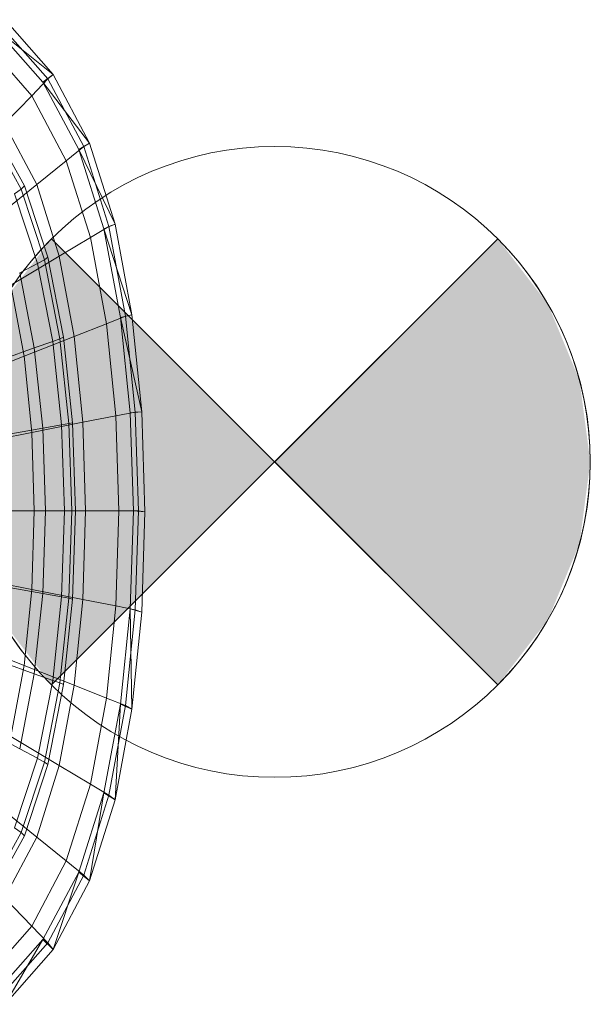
# Model space of a CAD drawing. Header units: metres. Extents: x 397.7 to 427.5, y 12.7 to 28.4.
# Tile 45 of 133: x 404.692 to 404.873, y 27.134 to 27.446. Entities that reach past the tile are written whole.
import ezdxf

# ---------------------------------------------------------------- set-up
doc = ezdxf.new("R2010")
doc.units = ezdxf.units.M
for name, color, linetype, lineweight in [('02_MOBILIARIO', 7, 'Continuous', 18), ('A-DETL-____-MBND', 7, 'Continuous', 18), ('A-DETL-GENF-OTLN', 7, 'Continuous', 18)]:
    doc.layers.add(name, color=color, linetype=linetype, lineweight=lineweight)

# ---------------------------------------------------------------- blocks, each defined once
blk = doc.blocks.new('Family - Rentamans P4-154348-07_ENLLUMENAT_P4')
at = {"layer": 'A-DETL-____-MBND', "color": 253, "true_color": 0xaaaaaa}
for p, q in [((0.23596, 0.32112), (0.22069, 0.33849)), ((0.2327, 0.31866), (0.21762, 0.33569)), ((0.23596, 0.32112), (0.21762, 0.33569)), ((0.23426, 0.31971), (0.21918, 0.33686)), ((0.22917, 0.3144), (0.21467, 0.33089)), ((0.22917, 0.3144), (0.23426, 0.31971)), ((0.2327, 0.31866), (0.23596, 0.32112)), ((0.24405, 0.29737), (0.2327, 0.31866)), ((0.24746, 0.29938), (0.2327, 0.31866)), ((0.23426, 0.31971), (0.23596, 0.32112)), ((0.24562, 0.29825), (0.23426, 0.31971)), ((0.24746, 0.29938), (0.23596, 0.32112)), ((0.22054, 0.30543), (0.22917, 0.3144)), ((0.24008, 0.29377), (0.22917, 0.3144)), ((0.2153, 0.30374), (0.2258, 0.28478)), ((0.21621, 0.30495), (0.22681, 0.2858)), ((0.23071, 0.2862), (0.22054, 0.30543)), ((0.24008, 0.29377), (0.24562, 0.29825)), ((0.24405, 0.29737), (0.24746, 0.29938)), ((0.25202, 0.27221), (0.24405, 0.29737)), ((0.25554, 0.27371), (0.24405, 0.29737)), ((0.24562, 0.29825), (0.24746, 0.29938)), ((0.25359, 0.2729), (0.24562, 0.29825)), ((0.25554, 0.27371), (0.24746, 0.29938)), ((0.23071, 0.2862), (0.24008, 0.29377)), ((0.24775, 0.26941), (0.24008, 0.29377)), ((0.21618, 0.27446), (0.23071, 0.2862)), ((0.22372, 0.28328), (0.2258, 0.28478)), ((0.2258, 0.28478), (0.22681, 0.2858)), ((0.2258, 0.28478), (0.23317, 0.26239)), ((0.22681, 0.2858), (0.23426, 0.26319)), ((0.23785, 0.2635), (0.23071, 0.2862)), ((0.22372, 0.28328), (0.23099, 0.26122)), ((0.24775, 0.26941), (0.25359, 0.2729)), ((0.25202, 0.27221), (0.25554, 0.27371)), ((0.2573, 0.24402), (0.25202, 0.27221)), ((0.26089, 0.24493), (0.25202, 0.27221)), ((0.25359, 0.2729), (0.25554, 0.27371)), ((0.25887, 0.24449), (0.25359, 0.2729)), ((0.26089, 0.24493), (0.25554, 0.27371)), ((0.23785, 0.2635), (0.24775, 0.26941)), ((0.25282, 0.2421), (0.24775, 0.26941)), ((0.22251, 0.25433), (0.23785, 0.2635)), ((0.23099, 0.26122), (0.23317, 0.26239)), ((0.23317, 0.26239), (0.23426, 0.26319)), ((0.23317, 0.26239), (0.23806, 0.23729)), ((0.23426, 0.26319), (0.23919, 0.23784)), ((0.24258, 0.23805), (0.23785, 0.2635)), ((0.22533, 0.25818), (0.23099, 0.26122)), ((0.23099, 0.26122), (0.2358, 0.23649)), ((0.22533, 0.25818), (0.22995, 0.23441)), ((0.2267, 0.23178), (0.22251, 0.25433)), ((0.25282, 0.2421), (0.25887, 0.24449)), ((0.2573, 0.24402), (0.26089, 0.24493)), ((0.26035, 0.21386), (0.2573, 0.24402)), ((0.26398, 0.21415), (0.2573, 0.24402)), ((0.25887, 0.24449), (0.26089, 0.24493)), ((0.26192, 0.2141), (0.25887, 0.24449)), ((0.26398, 0.21415), (0.26089, 0.24493)), ((0.24258, 0.23805), (0.25282, 0.2421)), ((0.25575, 0.21289), (0.25282, 0.2421)), ((0.2267, 0.23178), (0.24258, 0.23805)), ((0.2358, 0.23649), (0.23806, 0.2373)), ((0.23806, 0.23729), (0.23919, 0.23784)), ((0.23806, 0.23729), (0.24088, 0.21045)), ((0.23919, 0.23784), (0.24205, 0.21072)), ((0.24532, 0.21083), (0.24258, 0.23805)), ((0.22004, 0.23089), (0.22995, 0.23441)), ((0.22995, 0.23441), (0.2358, 0.23649)), ((0.22995, 0.23441), (0.23263, 0.20898)), ((0.2358, 0.23649), (0.23859, 0.21004)), ((0.20373, 0.22269), (0.2267, 0.23177)), ((0.22913, 0.20764), (0.2267, 0.23178)), ((0.24532, 0.21083), (0.25575, 0.21289)), ((0.25576, 0.21288), (0.26192, 0.2141)), ((0.25672, 0.18276), (0.25576, 0.21288)), ((0.26398, 0.21415), (0.26035, 0.21386)), ((0.26136, 0.18276), (0.26035, 0.21386)), ((0.26192, 0.2141), (0.26398, 0.21415)), ((0.26293, 0.18276), (0.26192, 0.2141)), ((0.265, 0.1824), (0.26398, 0.21415)), ((0.22913, 0.20764), (0.24532, 0.21083)), ((0.23263, 0.20898), (0.23859, 0.21004)), ((0.23859, 0.21004), (0.24088, 0.21045)), ((0.23859, 0.21004), (0.2395, 0.18276)), ((0.24088, 0.21045), (0.24205, 0.21072)), ((0.24088, 0.21045), (0.24181, 0.18276)), ((0.24205, 0.21072), (0.24299, 0.18276)), ((0.24622, 0.18276), (0.24532, 0.21083)), ((0.2057, 0.20303), (0.22913, 0.20764)), ((0.22254, 0.20719), (0.23263, 0.20898)), ((0.22993, 0.18276), (0.22913, 0.20764)), ((0.23263, 0.20898), (0.23351, 0.18276)), ((0.20635, 0.18276), (0.22993, 0.18276)), ((0.22336, 0.18276), (0.23351, 0.18276)), ((0.22913, 0.15787), (0.22993, 0.18276)), ((0.22993, 0.18276), (0.24622, 0.18276)), ((0.23351, 0.18276), (0.23262, 0.15653)), ((0.23351, 0.18276), (0.2395, 0.18276)), ((0.2395, 0.18276), (0.23859, 0.15548)), ((0.2395, 0.18276), (0.24181, 0.18276)), ((0.24181, 0.18276), (0.24088, 0.15507)), ((0.24181, 0.18276), (0.24299, 0.18276)), ((0.24299, 0.18276), (0.24205, 0.15479)), ((0.24532, 0.15469), (0.24622, 0.18276)), ((0.24622, 0.18276), (0.25672, 0.18276)), ((0.25576, 0.15263), (0.25672, 0.18276)), ((0.25672, 0.18276), (0.26293, 0.18276)), ((0.26035, 0.15166), (0.26136, 0.18276)), ((0.265, 0.1824), (0.26136, 0.18276)), ((0.26192, 0.15141), (0.26293, 0.18276)), ((0.26293, 0.18276), (0.265, 0.1824)), ((0.26398, 0.15065), (0.265, 0.1824)), ((0.2057, 0.16248), (0.22913, 0.15787)), ((0.22254, 0.15832), (0.23263, 0.15653)), ((0.2267, 0.13374), (0.22913, 0.15787)), ((0.22913, 0.15787), (0.24532, 0.15469)), ((0.23263, 0.15653), (0.22995, 0.13111)), ((0.23263, 0.15653), (0.23859, 0.15548)), ((0.23859, 0.15548), (0.2358, 0.12902)), ((0.24088, 0.15507), (0.23806, 0.12822)), ((0.23859, 0.15548), (0.24088, 0.15507)), ((0.24205, 0.15479), (0.23919, 0.12768)), ((0.24088, 0.15507), (0.24205, 0.15479)), ((0.24258, 0.12746), (0.24532, 0.15469)), ((0.24532, 0.15469), (0.25575, 0.15263)), ((0.25282, 0.12342), (0.25575, 0.15263)), ((0.25576, 0.15263), (0.26192, 0.15142)), ((0.2573, 0.1215), (0.26035, 0.15166)), ((0.25887, 0.12102), (0.26192, 0.15141)), ((0.26089, 0.11987), (0.26035, 0.15166)), ((0.26035, 0.15166), (0.26398, 0.15065)), ((0.26089, 0.11987), (0.26398, 0.15065)), ((0.26192, 0.15141), (0.26398, 0.15065)), ((0.2267, 0.13374), (0.20373, 0.14283)), ((0.22995, 0.13111), (0.22004, 0.13463)), ((0.22251, 0.11118), (0.2267, 0.13374)), ((0.24258, 0.12746), (0.2267, 0.13374)), ((0.22995, 0.13111), (0.22533, 0.10733)), ((0.22995, 0.13111), (0.2358, 0.12902)), ((0.2358, 0.12902), (0.23099, 0.1043)), ((0.23806, 0.12822), (0.23317, 0.10312)), ((0.2358, 0.12902), (0.23806, 0.12822)), ((0.23806, 0.12822), (0.23919, 0.12768)), ((0.23919, 0.12768), (0.23426, 0.10233)), ((0.23785, 0.10202), (0.24258, 0.12746)), ((0.25282, 0.12342), (0.24258, 0.12746)), ((0.24775, 0.09611), (0.25282, 0.12342)), ((0.25887, 0.12102), (0.25282, 0.12342)), ((0.25202, 0.0933), (0.2573, 0.1215)), ((0.25359, 0.09261), (0.25887, 0.12102)), ((0.25554, 0.09109), (0.2573, 0.1215)), ((0.25554, 0.09109), (0.26089, 0.11987)), ((0.2573, 0.1215), (0.26089, 0.11987)), ((0.26089, 0.11987), (0.25887, 0.12102)), ((0.22533, 0.10733), (0.21574, 0.11248)), ((0.23785, 0.10202), (0.22251, 0.11118)), ((0.23099, 0.1043), (0.22533, 0.10733)), ((0.23099, 0.1043), (0.22372, 0.08223)), ((0.23317, 0.10312), (0.2258, 0.08073)), ((0.23099, 0.10429), (0.23317, 0.10312)), ((0.23317, 0.10312), (0.23426, 0.10233)), ((0.23426, 0.10233), (0.22681, 0.07971)), ((0.23071, 0.07931), (0.23785, 0.10202)), ((0.24775, 0.09611), (0.23785, 0.10202)), ((0.24008, 0.07174), (0.24775, 0.09611)), ((0.25359, 0.09261), (0.24775, 0.09611)), ((0.23071, 0.07931), (0.21618, 0.09106)), ((0.24405, 0.06815), (0.25202, 0.0933)), ((0.24562, 0.06727), (0.25359, 0.09261)), ((0.24746, 0.06542), (0.25202, 0.0933)), ((0.24746, 0.06542), (0.25554, 0.09109)), ((0.25202, 0.0933), (0.25554, 0.09109)), ((0.25554, 0.09109), (0.25359, 0.09261)), ((0.2258, 0.08073), (0.22372, 0.08223)), ((0.2258, 0.08073), (0.2153, 0.06177)), ((0.22681, 0.07971), (0.21621, 0.06056)), ((0.22054, 0.06009), (0.23071, 0.07931)), ((0.2258, 0.08073), (0.22681, 0.07971)), ((0.24008, 0.07174), (0.23071, 0.07931)), ((0.22917, 0.05111), (0.24008, 0.07174)), ((0.24562, 0.06727), (0.24008, 0.07174)), ((0.2327, 0.04685), (0.24405, 0.06815)), ((0.23426, 0.04581), (0.24562, 0.06727)), ((0.23596, 0.04368), (0.24405, 0.06815)), ((0.24405, 0.06815), (0.24746, 0.06542)), ((0.24562, 0.06727), (0.24746, 0.06542)), ((0.23596, 0.04368), (0.24746, 0.06542)), ((0.22917, 0.05111), (0.22054, 0.06009)), ((0.21467, 0.03462), (0.22917, 0.05111)), ((0.22917, 0.05111), (0.23426, 0.04581)), ((0.21762, 0.02983), (0.2327, 0.04685)), ((0.22069, 0.0263), (0.2327, 0.04685)), ((0.2327, 0.04685), (0.23596, 0.04368)), ((0.21918, 0.02865), (0.23426, 0.04581)), ((0.23426, 0.04581), (0.23596, 0.04368)), ((0.22069, 0.0263), (0.23596, 0.04368))]:
    blk.add_line(p, q, dxfattribs=at)
blk = doc.blocks.new('LONDR55-XX_ZZ-ARQ-CAA-M3D-Londres55_ifc-1-07_ENLLUMENAT_P4')
at = {"layer": '02_MOBILIARIO', "color": 253, "lineweight": 18, "true_color": 0xaaaaaa}
blk.add_blockref('Family - Rentamans P4-154348-07_ENLLUMENAT_P4', (404.46677, 27.10751), dxfattribs=at)
blk = doc.blocks.new('ZYR_06_02_02 Down Superficie - L 01-834878-07_ENLLUMENAT_P4')
at = {"layer": 'A-DETL-GENF-OTLN', "true_color": 0x00c400}
for points in [[(-0.07071, -0.07071), (0, 0), (-0.07071, 0.07071), (-0.0866, 0.05), (-0.09659, 0.02588), (-0.1, 0), (-0.09659, -0.02588), (-0.0866, -0.05)], [(0.07071, -0.07071), (0.0866, -0.05), (0.09659, -0.02588), (0.1, 0), (0.09659, 0.02588), (0.0866, 0.05), (0.07071, 0.07071), (0, 0)]]:
    blk.add_hatch(color=92, dxfattribs=at).paths.add_polyline_path(points)
at = {"layer": 'A-DETL-GENF-OTLN', "color": 92, "true_color": 0x00c400}
for p, q in [((0, 0), (-0.07071, 0.07071)), ((-0.07071, 0.07071), (0.07071, -0.07071)), ((-0.07071, -0.07071), (0.07071, 0.07071)), ((0.07071, 0.07071), (0, 0)), ((-0.07071, -0.07071), (0, 0)), ((0, 0), (0.07071, -0.07071))]:
    blk.add_line(p, q, dxfattribs=at)
blk.add_circle((0, 0), 0.1, dxfattribs=at)
for start, end in [(135, 225), (315, 45)]:
    blk.add_arc((0, 0), 0.1, start, end, dxfattribs=at)

msp = doc.modelspace()

# ---------------------------------------------------------------- block references
at = {"lineweight": 5}
msp.add_blockref('LONDR55-XX_ZZ-ARQ-CAA-M3D-Londres55_ifc-1-07_ENLLUMENAT_P4', (0, 0), dxfattribs=at)
at = {"layer": 'A-DETL-GENF-OTLN', "color": 92, "true_color": 0x00c400}
msp.add_blockref('ZYR_06_02_02 Down Superficie - L 01-834878-07_ENLLUMENAT_P4', (404.77285, 27.30578), dxfattribs=at)

doc.saveas('drawing.dxf')
